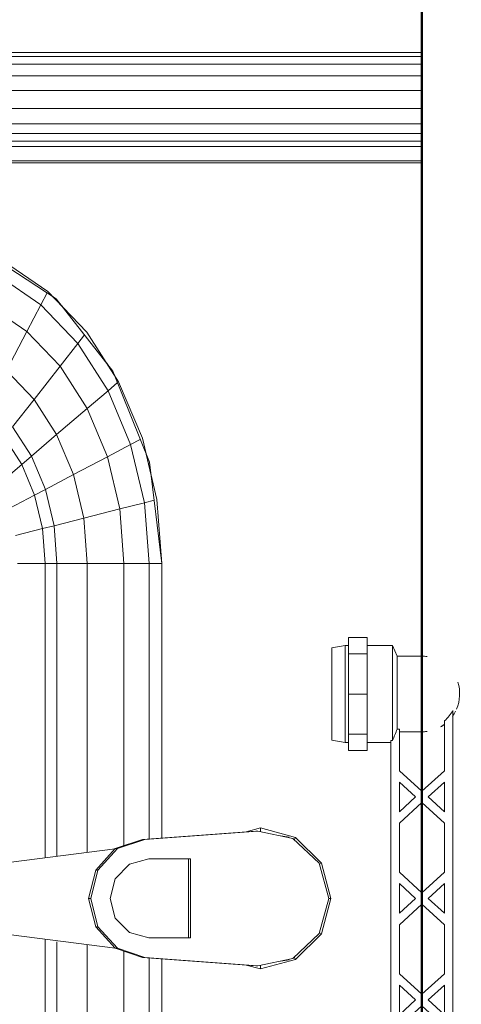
# Model space of a CAD drawing. Header units: millimetres. Extents: x -125 to 25178, y 4748 to 39091.
# Tile 105 of 118: x 24236 to 24392, y 35832 to 36181. Entities that reach past the tile are written whole.
import ezdxf

# ---------------------------------------------------------------- set-up
doc = ezdxf.new("R2010")
doc.units = ezdxf.units.MM
for name, color, linetype, lineweight in [('A-PART-____-MCUT', 2, 'Continuous', 50), ('A-PART-____-OTLN', 2, 'Continuous', 20), ('A-WALL-____-MCUT', 113, 'Continuous', 50), ('A-WALL-____-OTLN', 113, 'Continuous', 20), ('M-EQPM-____-OTLN', 50, 'Continuous', 20)]:
    doc.layers.add(name, color=color, linetype=linetype, lineweight=lineweight)

# ---------------------------------------------------------------- blocks, each defined once
blk = doc.blocks.new('Прямая форма - Masonry Block - Structural-612639-В_Этаж 03_Отопление')
at = {"layer": 'A-WALL-____-MCUT', "color": 9}
blk.add_line((2381.5, -400), (3820, -400), dxfattribs=at)
blk = doc.blocks.new('Прямая форма - SW - 004-612642-В_Этаж 03_Отопление')
blk.add_blockref('Прямая форма - Masonry Block - Structural-612639-В_Этаж 03_Отопление', (0, 0))
blk = doc.blocks.new('Family - Masonry Block - Structural-612650-В_Этаж 03_Отопление')
at = {"layer": 'A-PART-____-MCUT', "color": 9}
blk.add_line((2381.5, -400), (3820, -400), dxfattribs=at)
blk = doc.blocks.new('Прямая форма - V line-609016-В_Этаж 03_Отопление')
at = {"layer": 'M-EQPM-____-OTLN', "color": 253}
for p, q in [((-299.99, 0), (-299.99, -183.27)), ((-291.73, 0), (-291.73, -183.27)), ((-271.3, 0), (-271.3, -183.27)), ((-268.48, 0), (-268.48, -183.27)), ((-266.64, 0), (-266.64, -183.27)), ((-261.6, 0), (-261.6, -183.27)), ((-260.87, -183.24), (-260.87, 0)), ((-298.6, 0), (-298.6, -183.27)), ((-295.82, 0), (-295.82, -183.27)), ((-286.45, 0), (-286.45, -183.27)), ((-280.15, 0), (-280.15, -183.27)), ((-274.68, 0), (-274.68, -183.27)), ((-260.84, 0), (-260.84, -183.27)), ((0, -32.32), (-12.5, -35.67)), ((0, -33.04), (-12.47, -36.48)), ((0, -33.04), (0, -32.32)), ((12.5, -35.67), (0, -32.32)), ((12.47, -36.48), (0, -33.04)), ((-12.5, -35.67), (-21.65, -44.82)), ((-12.47, -36.48), (-21.3, -45.8)), ((-12.5, -35.67), (-12.03, -36.48)), ((12.03, -36.48), (12.5, -35.67)), ((21.3, -45.79), (12.47, -36.48)), ((12.5, -35.67), (21.65, -44.82)), ((-25, -57.32), (-21.65, -44.82)), ((-21.65, -44.82), (-20.82, -45.3)), ((21.65, -44.82), (20.82, -45.3)), ((21.65, -44.82), (25, -57.32)), ((-23.89, -58.26), (-21.3, -45.8)), ((-21.73, -47.12), (-22.2, -50.13)), ((23.89, -58.26), (21.3, -45.79)), ((22.2, -50.13), (21.73, -47.12)), ((-23.65, -62.37), (-25, -57.32)), ((-25, -57.32), (-23.7, -57.32)), ((-23.89, -59.01), (-23.89, -58.26)), ((-20.95, -98.41), (-23.89, -58.26)), ((-23.89, -59.01), (-20.95, -99.15)), ((20.95, -98.41), (23.89, -58.26)), ((23.89, -59.01), (20.95, -99.15)), ((25, -57.32), (23.65, -62.37)), ((25, -57.32), (23.7, -57.32)), ((23.89, -59.01), (23.89, -58.26)), ((-14, -82.11), (14, -82.11)), ((-14, -96.93), (-14, -82.11)), ((14, -82.86), (-14, -82.86)), ((14, -82.11), (14, -96.93)), ((-163.2, -99.24), (-141.45, -94.07)), ((-118.83, -92.28), (-154.66, -96.74)), ((-141.45, -94.07), (-118.83, -92.32)), ((-21.4, -92.28), (-118.83, -92.28)), ((-118.83, -92.32), (-21.39, -92.32)), ((-118.83, -96.84), (-118.83, -92.32)), ((-118.83, -92.32), (-118.83, -96.84)), ((21.39, -92.32), (118.83, -92.32)), ((118.83, -92.28), (21.4, -92.28)), ((-154.66, -96.74), (-186.98, -109.66)), ((-150.5, -96.22), (-157.58, -97.91)), ((-141.2, -95.06), (-140.32, -98.51)), ((-118.83, -96.84), (-140.32, -98.51)), ((-21.06, -96.84), (-118.83, -96.84)), ((-118.83, -105.76), (-118.83, -96.84)), ((-118.83, -96.84), (-118.83, -105.76)), ((-12.12, -103.8), (-14, -96.93)), ((14, -96.93), (12.12, -103.8)), ((118.83, -96.84), (21.06, -96.84)), ((-183.25, -107.65), (-163.2, -99.24)), ((-162.8, -99.99), (-160.99, -103.42)), ((-140.32, -98.51), (-160.99, -103.42)), ((-140.32, -98.51), (-138.11, -107.25)), ((-20.95, -99.15), (-20.95, -98.41)), ((-20.95, -98.41), (-17.66, -108.08)), ((-17.66, -108.83), (-20.95, -99.15)), ((17.66, -108.08), (20.95, -98.41)), ((20.95, -99.15), (17.66, -108.83)), ((20.95, -99.15), (20.95, -98.41)), ((-160.99, -103.42), (-180.04, -111.41)), ((-160.99, -103.42), (-156.64, -111.66)), ((-7, -108.84), (-12.12, -103.8)), ((12.12, -103.8), (7, -108.84)), ((-200.82, -118.96), (-183.25, -107.65)), ((-182.92, -108.03), (-180.04, -111.41)), ((-138.11, -107.25), (-156.64, -111.66)), ((-118.83, -105.76), (-138.11, -107.25)), ((-138.11, -107.25), (-134.86, -120.03)), ((-18.71, -105.76), (-118.83, -105.76)), ((-118.83, -118.79), (-118.83, -105.76)), ((-118.83, -105.76), (-118.83, -118.79)), ((-17.66, -108.08), (-10.06, -115.03)), ((-17.66, -108.83), (-17.66, -108.08)), ((10.06, -115.03), (17.66, -108.08)), ((17.66, -108.83), (17.66, -108.08)), ((118.83, -105.76), (18.71, -105.76)), ((-186.98, -109.66), (-212.64, -129.78)), ((-180.04, -111.41), (-196.74, -122.16)), ((-185.36, -109.01), (-189.8, -111.86)), ((-180.04, -111.41), (-173.73, -118.82)), ((-156.64, -111.66), (-173.73, -118.82)), ((-156.64, -111.66), (-150.29, -123.7)), ((-10.06, -115.78), (-17.66, -108.83)), ((-17.64, -108.83), (-10.91, -161.71)), ((0, -110.68), (-7, -108.84)), ((7, -108.84), (0, -110.68)), ((17.66, -108.83), (10.06, -115.78)), ((10.91, -161.71), (17.64, -108.83)), ((-10.06, -115.03), (0, -117.56)), ((-10.06, -115.78), (-10.06, -115.03)), ((0, -117.56), (10.06, -115.03)), ((10.06, -115.78), (10.06, -115.03)), ((0, -118.3), (-10.06, -115.78)), ((10.06, -115.78), (0, -118.3)), ((0, -118.3), (0, -117.56)), ((-215.24, -132.74), (-200.82, -118.96)), ((-196.74, -122.16), (-210.44, -135.26)), ((-199.83, -119.73), (-196.74, -122.16)), ((-196.74, -122.16), (-188.7, -128.46)), ((-173.73, -118.82), (-188.7, -128.46)), ((-173.73, -118.82), (-164.5, -129.66)), ((-134.86, -120.03), (-150.29, -123.7)), ((-118.83, -118.79), (-134.86, -120.03)), ((-134.86, -120.03), (-132.18, -130.59)), ((-16.37, -118.79), (-118.83, -118.79)), ((-118.83, -129.56), (-118.83, -118.79)), ((-118.83, -118.79), (-118.83, -129.56)), ((118.83, -118.79), (16.37, -118.79)), ((-150.29, -123.7), (-164.5, -129.66)), ((-150.29, -123.7), (-145.03, -133.65)), ((-209.86, -127.6), (-213.45, -131.03)), ((-188.7, -128.46), (-200.99, -140.21)), ((-188.7, -128.46), (-176.96, -137.68)), ((-212.64, -129.78), (-229.11, -155.13)), ((-164.5, -129.66), (-176.96, -137.68)), ((-164.5, -129.66), (-156.87, -138.61)), ((-132.18, -130.59), (-145.03, -133.65)), ((-118.83, -129.56), (-132.18, -130.59)), ((-132.18, -130.59), (-131.15, -134.66)), ((-15, -129.56), (-118.83, -129.56)), ((-118.83, -133.71), (-118.83, -129.56)), ((-118.83, -129.56), (-118.83, -133.71)), ((118.83, -129.56), (15.39, -129.56)), ((-225.96, -148.47), (-215.24, -132.74)), ((-210.44, -135.26), (-220.62, -150.2)), ((-214.73, -133.01), (-210.44, -135.26)), ((-210.44, -135.26), (-200.99, -140.21)), ((-145.03, -133.65), (-156.87, -138.61)), ((-145.03, -133.65), (-143.01, -137.48)), ((-131.15, -134.66), (-143.01, -137.48)), ((-118.83, -133.71), (-131.15, -134.66)), ((-131.15, -134.66), (-128.72, -144.27)), ((-14.47, -133.71), (-118.83, -133.71)), ((-118.83, -143.5), (-118.83, -133.71)), ((-118.83, -133.71), (-118.83, -143.5)), ((118.83, -133.71), (14.47, -133.71)), ((-176.96, -137.68), (-187.18, -147.45)), ((-176.96, -137.68), (-167.24, -145.29)), ((-156.87, -138.61), (-167.24, -145.29)), ((-156.87, -138.61), (-153.93, -142.06)), ((-143.01, -137.48), (-153.93, -142.06)), ((-143.01, -137.48), (-138.23, -146.53)), ((-200.99, -140.21), (-210.13, -153.61)), ((-200.99, -140.21), (-187.18, -147.45)), ((-153.93, -142.06), (-163.51, -148.22)), ((-153.93, -142.06), (-146.99, -150.2))]:
    blk.add_line(p, q, dxfattribs=at)
blk = doc.blocks.new('Прямая форма - FU - 054-612791-В_Этаж 03_Отопление')
blk.add_blockref('Прямая форма - V line-609016-В_Этаж 03_Отопление', (0, 0))
blk = doc.blocks.new('V line_ifc_RVT-1-В_Этаж 03_Отопление')
at = {"layer": 'A-PART-____-OTLN', "color": 253, "lineweight": 20, "rotation": 270}
blk.add_blockref('Family - Masonry Block - Structural-612650-В_Этаж 03_Отопление', (40703.24, 38987.63), dxfattribs=at)
at = {"layer": 'A-WALL-____-OTLN', "color": 253, "lineweight": 20, "rotation": 270}
blk.add_blockref('Прямая форма - SW - 004-612642-В_Этаж 03_Отопление', (40703.24, 38987.63), dxfattribs=at)
at = {"layer": 'M-EQPM-____-OTLN', "color": 253, "lineweight": 20, "rotation": 270}
blk.add_blockref('Прямая форма - FU - 054-612791-В_Этаж 03_Отопление', (40303.24, 35869.15), dxfattribs=at)
blk = doc.blocks.new('VTp_724_0 Водорозетка двойная - VTp_724_0-1631685-В_Этаж 03_Отопление')
at = {"layer": 'M-EQPM-____-OTLN'}
for p, q in [((-88.85, 32), (-89.75, 27.2)), ((-56.15, 32), (-88.85, 32)), ((-55.25, 27.2), (-56.15, 32)), ((56.15, 32), (55.25, 27.2)), ((88.85, 32), (56.15, 32)), ((89.75, 27.2), (88.85, 32)), ((-92.58, 26.1), (-86.7, 26.1)), ((-92.58, 19.4), (-92.58, 26.1)), ((-89.75, 27.2), (-89.75, 26.1)), ((-55.25, 27.2), (-89.75, 27.2)), ((-86.7, 26.1), (-72.5, 26.1)), ((-86.7, 19.4), (-86.7, 26.1)), ((-72.5, 26.1), (-58.3, 26.1)), ((-72.5, 19.4), (-72.5, 26.1)), ((-58.3, 26.1), (-52.42, 26.1)), ((-58.3, 26.1), (-58.3, 19.4)), ((-55.25, 26.1), (-55.25, 27.2)), ((-52.42, 19.4), (-52.42, 26.1)), ((52.42, 26.1), (58.3, 26.1)), ((52.42, 19.4), (52.42, 26.1)), ((55.25, 27.2), (55.25, 26.1)), ((89.75, 27.2), (55.25, 27.2)), ((58.3, 26.1), (72.5, 26.1)), ((58.3, 19.4), (58.3, 26.1)), ((72.5, 26.1), (86.7, 26.1)), ((72.5, 19.4), (72.5, 26.1)), ((86.7, 26.1), (92.58, 26.1)), ((86.7, 26.1), (86.7, 19.4)), ((89.75, 26.1), (89.75, 27.2)), ((92.58, 19.4), (92.58, 26.1)), ((-86.7, 19.4), (-92.58, 19.4)), ((-89.75, 19.4), (-89.75, 10.4)), ((-72.5, 19.4), (-86.7, 19.4)), ((-58.3, 19.4), (-72.5, 19.4)), ((-52.42, 19.4), (-58.3, 19.4)), ((-55.25, 11), (-55.25, 19.4)), ((58.3, 19.4), (52.42, 19.4)), ((55.25, 19.4), (55.25, 11)), ((72.5, 19.4), (58.3, 19.4)), ((86.7, 19.4), (72.5, 19.4)), ((92.58, 19.4), (86.7, 19.4)), ((89.75, 10.4), (89.75, 19.4)), ((55.99, 11), (-55.99, 11)), ((-55.99, 11), (-55.99, 10.4)), ((55.99, 10.4), (55.99, 11)), ((-89.75, 10.4), (-85.9, 8.8)), ((-55.99, 10.4), (-89.75, 10.4)), ((-85.9, 8.8), (-85.9, 0)), ((-60.07, 8.8), (-85.9, 8.8)), ((-60.07, 8.8), (-60.07, 8)), ((-60.07, 8), (-45.3, 8)), ((-59.1, 0), (-59.1, 8)), ((-45.3, 8), (-38.02, 0)), ((-36, 2.23), (-41.25, 8)), ((-41.25, 8), (-30.75, 8)), ((-30.75, 8), (-36, 2.23)), ((-33.98, 0), (-26.7, 8)), ((-26.7, 8), (-9.3, 8)), ((-9.3, 8), (-2.02, 0)), ((0, 2.23), (-5.25, 8)), ((-5.25, 8), (5.25, 8)), ((5.25, 8), (0, 2.23)), ((2.02, 0), (9.3, 8)), ((9.3, 8), (26.7, 8)), ((26.7, 8), (33.98, 0)), ((30.75, 8), (41.25, 8)), ((36, 2.23), (30.75, 8)), ((41.25, 8), (36, 2.23)), ((38.02, 0), (45.3, 8)), ((45.3, 8), (60.07, 8)), ((89.75, 10.4), (55.99, 10.4)), ((59.1, 8), (59.1, 0)), ((85.9, 8.8), (60.07, 8.8)), ((60.07, 8), (60.07, 8.8)), ((85.9, 8.8), (89.75, 10.4)), ((85.9, 0), (85.9, 8.8)), ((-38.02, 0), (-45.3, -8)), ((-41.25, -8), (-36, -2.23)), ((-36, -2.23), (-30.75, -8)), ((-26.7, -8), (-33.98, 0)), ((-2.02, 0), (-9.3, -8)), ((-5.25, -8), (0, -2.23)), ((0, -2.23), (5.25, -8)), ((9.3, -8), (2.02, 0)), ((33.98, 0), (26.7, -8)), ((30.75, -8), (36, -2.23)), ((36, -2.23), (41.25, -8)), ((45.3, -8), (38.02, 0)), ((-45.3, -8), (-62.98, -8)), ((-30.75, -8), (-41.25, -8)), ((-9.3, -8), (-26.7, -8)), ((5.25, -8), (-5.25, -8)), ((26.7, -8), (9.3, -8)), ((41.25, -8), (30.75, -8)), ((62.98, -8), (45.3, -8)), ((-66.71, -11), (66.71, -11))]:
    blk.add_line(p, q, dxfattribs=at)
for centre, radius, start, end in [((-212.07, 402.15), 421.7, 291.1285, 291.7236), ((212.07, 402.15), 421.7, 248.2764, 248.8715), ((-72.5, 0), 13.4, 180, 188.2152), ((-72.5, 0), 13.4, 351.8321, 360), ((-72.5, 0), 13.4, 352.5609, 0), ((72.5, 0), 13.4, 180, 187.4391), ((72.5, 0), 13.4, 180, 188.1679), ((72.5, 0), 13.4, 351.7848, 0), ((-72.5, 0), 13.4, 323.0818, 328.7777), ((-72.5, 0), 13.4, 323.3436, 330.7909), ((72.5, 0), 13.4, 209.2091, 216.6564), ((72.5, 0), 13.4, 211.2223, 216.9182), ((-72.5, 0), 13.4, 322.9736, 327.3258), ((72.5, 0), 13.4, 212.6742, 217.0264), ((-72.5, 0), 13.4, 240, 293.6489), ((-72.5, 0), 13.4, 296.8936, 306.3065), ((72.5, 0), 13.4, 233.6935, 243.1064), ((72.5, 0), 13.4, 246.3511, 288.109)]:
    blk.add_arc(centre, radius, start, end, dxfattribs=at)
for points in [[(-62.98, -8), (-63.51, -8.62), (-64.66, -9.75), (-65.99, -10.62), (-66.71, -11)], [(66.71, -11), (65.99, -10.62), (64.66, -9.75), (63.51, -8.62), (62.98, -8)]]:
    blk.add_open_spline(points, degree=3, dxfattribs=at)

msp = doc.modelspace()

# ---------------------------------------------------------------- block references
at = {"lineweight": 9}
msp.add_blockref('V line_ifc_RVT-1-В_Этаж 03_Отопление', (-15924.78, 0), dxfattribs=at)
at = {"layer": 'M-EQPM-____-OTLN', "rotation": 90.00004683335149}
msp.add_blockref('VTp_724_0 Водорозетка двойная - VTp_724_0-1631685-В_Этаж 03_Отопление', (24378.46, 35869.15), dxfattribs=at)

doc.saveas('drawing.dxf')
